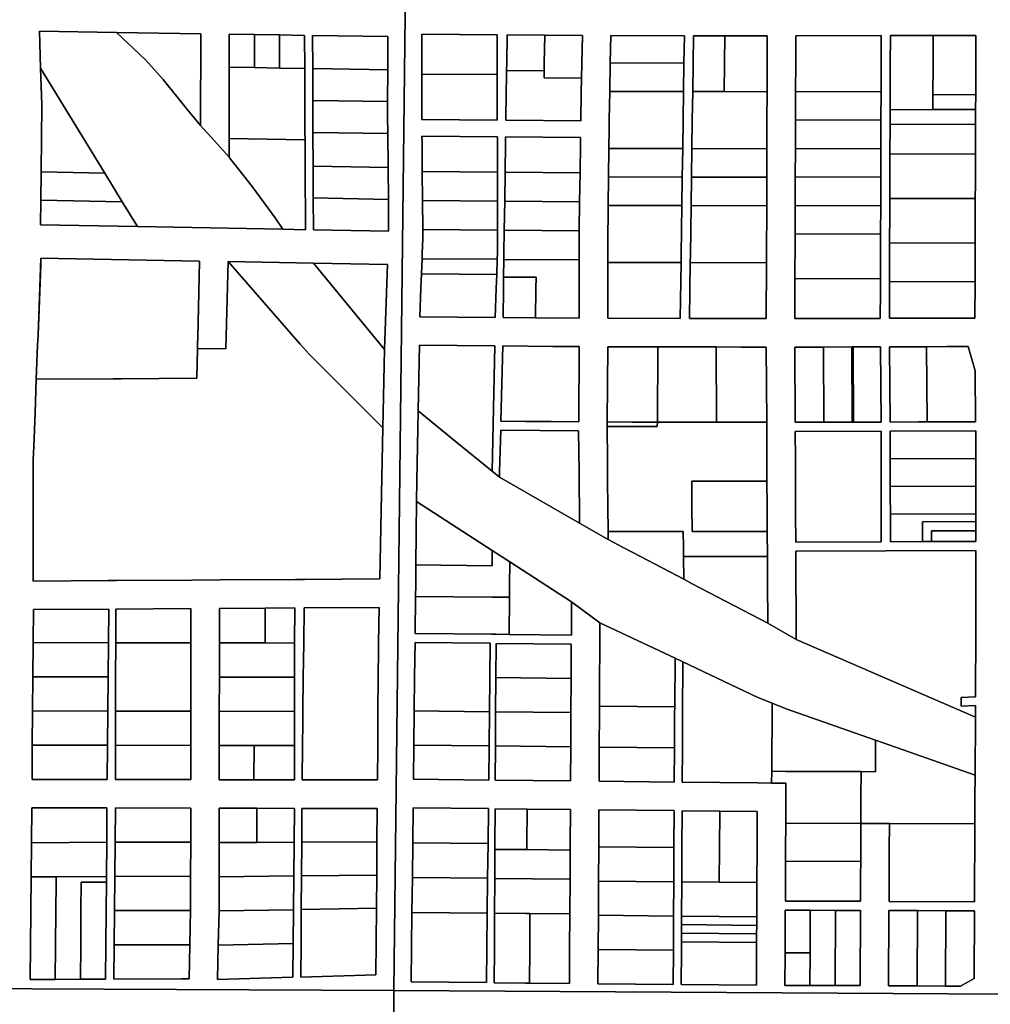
# Model space of a CAD drawing. Header units: feet. Extents: x 1267057 to 1687180, y 137439 to 673336.
# Tile 13 of 159: x 1278015 to 1279718, y 286188 to 287916. Entities that reach past the tile are written whole.
import ezdxf

# ---------------------------------------------------------------- set-up
doc = ezdxf.new("R2010")
doc.units = ezdxf.units.FT
doc.header["$MEASUREMENT"] = 0
doc.layers.add('County_Land_Parcels_IDHS_', color=247, linetype='Continuous')

msp = doc.modelspace()

# ---------------------------------------------------------------- linework, layer by layer
at = {"layer": 'County_Land_Parcels_IDHS_'}
for points in [[(1278732.4, 291448.7), (1278671.8, 286212.5), (1277654.4, 286217)], [(1280811.9, 286199.4), (1278671.8, 286212.5), (1278732.4, 291448.7)], [(1277654.4, 286217), (1278671.8, 286212.5), (1278671.8, 286212.5), (1278667.7, 283586.9), (1278667.7, 283576.5), (1278667.6, 283490.5), (1278667.4, 283369.8), (1278667.4, 283353.3), (1278667, 283138.6), (1278666.9, 283046.6), (1278666.7, 282905.6), (1278666.5, 282800.6), (1278666.3, 282700.6), (1278666.2, 282600.6)], [(1278667.7, 283586.9), (1278671.8, 286212.5), (1280811.9, 286199.4), (1281050.9, 286198), (1281054.1, 286198), (1281302, 286196.4), (1281310.4, 286196.4), (1281310.2, 286177.6)]]:
    msp.add_lwpolyline(points, dxfattribs=at)
for points in [[(1278332.6, 287730), (1278356.1, 287703.5), (1278382.5, 287674.2), (1278383, 287673.6), (1278392.6, 287661.4), (1278422.7, 287623.3), (1278463.1, 287568.1), (1278476.9, 287547.9), (1278221.6, 287552.6), (1278195.1, 287596.1), (1278164.2, 287646.7), (1278051.8, 287830.8), (1278049.9, 287895.4), (1278185, 287893.3), (1278235.9, 287845), (1278266.8, 287810.6), (1278307.3, 287760.7), (1278332.6, 287730)], [(1278516.4, 287547.1), (1278515.9, 287659.1), (1278515.7, 287705.1), (1278515.6, 287718.1), (1278515.4, 287774.1), (1278515.2, 287830.2), (1278514.9, 287888.2), (1278470.9, 287888.9), (1278426.9, 287889.5), (1278382.9, 287890.2), (1278382.8, 287832.2), (1278382.7, 287776.2), (1278382.6, 287720.2), (1278382.6, 287707.2), (1278382.5, 287674.2), (1278356.1, 287703.5), (1278332.6, 287730), (1278332.9, 287891), (1278185, 287893.3), (1278049.9, 287895.4), (1278051.8, 287830.8), (1278053.8, 287766.2), (1278052.6, 287648.8), (1278052.1, 287598.8), (1278051.7, 287555.8), (1278221.6, 287552.6), (1278476.9, 287547.9), (1278516.4, 287547.1)], [(1278332.6, 287730), (1278307.3, 287760.7), (1278266.8, 287810.6), (1278235.9, 287845), (1278185, 287893.3), (1278332.9, 287891), (1278332.6, 287730)], [(1278426.8, 287831.5), (1278382.8, 287832.2), (1278382.9, 287890.2), (1278426.9, 287889.5), (1278426.8, 287831.5)], [(1278471.2, 287830.8), (1278426.8, 287831.5), (1278426.9, 287889.5), (1278470.9, 287888.9), (1278471.2, 287830.8)], [(1278515.2, 287830.2), (1278471.2, 287830.8), (1278470.9, 287888.9), (1278514.9, 287888.2), (1278515.2, 287830.2)], [(1278660.8, 287827.9), (1278529.2, 287829.9), (1278528.9, 287887.9), (1278660.9, 287885.9), (1278660.8, 287827.9)], [(1278530.1, 287602.9), (1278530.4, 287546.9), (1278662.3, 287544.4), (1278661.9, 287600.4), (1278661.4, 287656.4), (1278660.9, 287715.9), (1278660.6, 287746.9), (1278660.7, 287771.9), (1278660.8, 287827.9), (1278660.9, 287885.9), (1278528.9, 287887.9), (1278529.2, 287829.9), (1278529.4, 287773.9), (1278529.6, 287717.9), (1278529.9, 287658.9), (1278530.1, 287602.9)], [(1278853, 287819.3), (1278853, 287839.3), (1278852.9, 287889.3), (1278720.9, 287890.3), (1278720.8, 287840.3), (1278720.8, 287820.3), (1278720.7, 287790.3), (1278720.6, 287746.9), (1278720.7, 287740.3), (1278853.1, 287739.3), (1278853, 287789.3), (1278853, 287819.3)], [(1278853, 287819.3), (1278720.8, 287820.3), (1278720.8, 287840.3), (1278720.9, 287890.3), (1278852.9, 287889.3), (1278853, 287839.3), (1278853, 287819.3)], [(1278869.4, 287826.6), (1278869.2, 287814.1), (1278868.9, 287789.1), (1278868.1, 287739.1), (1278999.4, 287738.1), (1279000.4, 287788.1), (1279000.9, 287813.1), (1279001.3, 287838.1), (1279002.3, 287888), (1278936.3, 287888.6), (1278870.3, 287889.1), (1278869.6, 287839.1), (1278869.4, 287826.6)], [(1278935.4, 287826.1), (1278869.4, 287826.6), (1278869.6, 287839.1), (1278870.3, 287889.1), (1278936.3, 287888.6), (1278935.6, 287838.6), (1278935.4, 287826.1)], [(1279000.9, 287813.1), (1278935.2, 287813.6), (1278935.4, 287826.1), (1278935.6, 287838.6), (1278936.3, 287888.6), (1279002.3, 287888), (1279001.3, 287838.1), (1279000.9, 287813.1)], [(1279175.6, 287489.6), (1279175.8, 287503.5), (1279177, 287589.6), (1279177.7, 287639.6), (1279178.5, 287689.6), (1279179.2, 287739.6), (1279179.9, 287789.6), (1279180.6, 287839.6), (1279181.3, 287887.6), (1279052.3, 287887.8), (1279051.4, 287839.8), (1279050.4, 287789.8), (1279049.5, 287739.8), (1279049.2, 287723.6), (1279048.8, 287689.8), (1279048.2, 287639.8), (1279047.6, 287589.8), (1279046.8, 287521.5), (1279046.8, 287504.3), (1279046.8, 287489.9), (1279046.9, 287391.9), (1279174.2, 287391.6), (1279175.6, 287489.6)], [(1279180.6, 287839.6), (1279051.4, 287839.8), (1279052.3, 287887.8), (1279181.3, 287887.6), (1279180.6, 287839.6)], [(1279325.4, 287489.3), (1279325.5, 287502.5), (1279325.8, 287589.3), (1279325.9, 287639.3), (1279326.1, 287689.3), (1279326.3, 287739.3), (1279326.5, 287789.3), (1279326.8, 287887.3), (1279252.3, 287887.4), (1279197.3, 287887.5), (1279195.9, 287789.5), (1279195.2, 287739.5), (1279194.5, 287689.5), (1279193.7, 287639.5), (1279193, 287589.5), (1279191.8, 287503.4), (1279191.6, 287489.6), (1279190.2, 287391.6), (1279325.1, 287391.3), (1279325.4, 287489.3)], [(1279250.9, 287789.4), (1279195.9, 287789.5), (1279197.3, 287887.5), (1279252.3, 287887.4), (1279250.9, 287789.4)], [(1279326.5, 287789.3), (1279250.9, 287789.4), (1279252.3, 287887.4), (1279326.8, 287887.3), (1279326.5, 287789.3)], [(1279525.3, 287461.7), (1279525.4, 287489.7), (1279525.5, 287501.3), (1279525.6, 287539.7), (1279525.8, 287589.7), (1279525.9, 287639.7), (1279526.1, 287689.7), (1279526.3, 287739.7), (1279526.5, 287789.7), (1279526.7, 287839.7), (1279526.8, 287887.7), (1279376.8, 287887.3), (1279376.7, 287839.3), (1279376.5, 287789.3), (1279376.3, 287739.3), (1279376.1, 287689.3), (1279375.9, 287639.3), (1279375.8, 287589.3), (1279375.6, 287539.3), (1279375.5, 287502.2), (1279375.4, 287489.3), (1279375.3, 287461.3), (1279375.2, 287439.3), (1279375.1, 287391.3), (1279525.1, 287391.7), (1279525.2, 287439.7), (1279525.3, 287461.7)], [(1279526.5, 287789.7), (1279376.5, 287789.3), (1279376.7, 287839.3), (1279376.8, 287887.3), (1279526.8, 287887.7), (1279526.7, 287839.7), (1279526.5, 287789.7)], [(1279617.8, 287888), (1279542.8, 287887.8), (1279542.6, 287835.8), (1279542.5, 287783.8), (1279542.4, 287757.8), (1279542.3, 287731.8), (1279542.1, 287679.8), (1279541.9, 287627.8), (1279541.8, 287601.8), (1279541.7, 287575.8), (1279541.5, 287523.8), (1279541.5, 287501.2), (1279541.3, 287455.8), (1279541.1, 287391.8), (1279691.1, 287392.2), (1279691.3, 287456.2), (1279691.4, 287500.2), (1279691.5, 287524.2), (1279691.7, 287576.2), (1279691.7, 287578.4), (1279691.8, 287602.2), (1279691.9, 287628.2), (1279692.1, 287680.2), (1279692.3, 287732.2), (1279692.4, 287758.2), (1279692.5, 287784.2), (1279692.6, 287836.2), (1279692.8, 287888.2), (1279617.8, 287888)], [(1279617.5, 287784), (1279617.4, 287758), (1279542.4, 287757.8), (1279542.5, 287783.8), (1279542.6, 287835.8), (1279542.8, 287887.8), (1279617.8, 287888), (1279617.6, 287836), (1279617.5, 287784)], [(1279692.5, 287784.2), (1279617.5, 287784), (1279617.6, 287836), (1279617.8, 287888), (1279692.8, 287888.2), (1279692.6, 287836.2), (1279692.5, 287784.2)], [(1278164.2, 287646.7), (1278052.6, 287648.8), (1278053.8, 287766.2), (1278051.8, 287830.8), (1278164.2, 287646.7)], [(1278515.7, 287705.1), (1278382.6, 287707.2), (1278382.6, 287720.2), (1278382.7, 287776.2), (1278382.8, 287832.2), (1278426.8, 287831.5), (1278471.2, 287830.8), (1278515.2, 287830.2), (1278515.4, 287774.1), (1278515.6, 287718.1), (1278515.7, 287705.1)], [(1279179.9, 287789.6), (1279050.4, 287789.8), (1279051.4, 287839.8), (1279180.6, 287839.6), (1279179.9, 287789.6)], [(1278660.7, 287771.9), (1278529.4, 287773.9), (1278529.2, 287829.9), (1278660.8, 287827.9), (1278660.7, 287771.9)], [(1278720.8, 287820.3), (1278853, 287819.3), (1278853, 287789.3), (1278853.1, 287739.3), (1278720.7, 287740.3), (1278720.6, 287746.9), (1278720.7, 287790.3), (1278720.8, 287820.3)], [(1279000.9, 287813.1), (1279000.4, 287788.1), (1278999.4, 287738.1), (1278868.1, 287739.1), (1278868.9, 287789.1), (1278869.2, 287814.1), (1278869.4, 287826.6), (1278935.4, 287826.1), (1278935.2, 287813.6), (1279000.9, 287813.1)], [(1279178.5, 287689.6), (1279048.8, 287689.8), (1279049.2, 287723.6), (1279049.5, 287739.8), (1279050.4, 287789.8), (1279179.9, 287789.6), (1279179.2, 287739.6), (1279178.5, 287689.6)], [(1279326.1, 287689.3), (1279194.5, 287689.5), (1279195.2, 287739.5), (1279195.9, 287789.5), (1279250.9, 287789.4), (1279326.5, 287789.3), (1279326.3, 287739.3), (1279326.1, 287689.3)], [(1279526.3, 287739.7), (1279376.3, 287739.3), (1279376.5, 287789.3), (1279526.5, 287789.7), (1279526.3, 287739.7)], [(1279692.4, 287758.2), (1279617.4, 287758), (1279617.5, 287784), (1279692.5, 287784.2), (1279692.4, 287758.2)], [(1278660.9, 287715.9), (1278529.6, 287717.9), (1278529.4, 287773.9), (1278660.7, 287771.9), (1278660.6, 287746.9), (1278660.9, 287715.9)], [(1279692.3, 287732.2), (1279542.3, 287731.8), (1279542.4, 287757.8), (1279617.4, 287758), (1279692.4, 287758.2), (1279692.3, 287732.2)], [(1279526.1, 287689.7), (1279376.1, 287689.3), (1279376.3, 287739.3), (1279526.3, 287739.7), (1279526.1, 287689.7)], [(1279692.1, 287680.2), (1279542.1, 287679.8), (1279542.3, 287731.8), (1279692.3, 287732.2), (1279692.1, 287680.2)], [(1278661.4, 287656.4), (1278529.9, 287658.9), (1278529.6, 287717.9), (1278660.9, 287715.9), (1278661.4, 287656.4)], [(1278852.1, 287468.7), (1278853.1, 287495.3), (1278853.5, 287505.5), (1278853.4, 287546.3), (1278853.3, 287597.3), (1278853.3, 287648.3), (1278853.2, 287699.3), (1278853.2, 287710.3), (1278720.9, 287711.3), (1278721, 287700.3), (1278721.5, 287649.3), (1278721.9, 287598.3), (1278722.3, 287547.3), (1278722.4, 287531.4), (1278721.5, 287506.3), (1278721.1, 287496.4), (1278720.1, 287469.8), (1278719.1, 287445.4), (1278717.2, 287394.4), (1278849.2, 287393.3), (1278851.1, 287444.3), (1278852.1, 287468.7)], [(1278853.3, 287648.3), (1278721.5, 287649.3), (1278721, 287700.3), (1278720.9, 287711.3), (1278853.2, 287710.3), (1278853.2, 287699.3), (1278853.3, 287648.3)], [(1278996.8, 287494.1), (1278996.8, 287504.6), (1278996.8, 287521.8), (1278997, 287545.1), (1278997.6, 287596.1), (1278998.2, 287647.1), (1278998.8, 287698.1), (1278999, 287709.1), (1278867.7, 287710.1), (1278867.6, 287699.2), (1278866.8, 287648.2), (1278866.1, 287597.2), (1278865.4, 287546.2), (1278864.8, 287505.4), (1278864.6, 287495.2), (1278864.2, 287464.2), (1278863.9, 287444.2), (1278863.2, 287393.2), (1278920.2, 287392.7), (1278996.9, 287392.1), (1278996.8, 287443.1), (1278996.8, 287494.1)], [(1278998.2, 287647.1), (1278866.8, 287648.2), (1278867.6, 287699.2), (1278867.7, 287710.1), (1278999, 287709.1), (1278998.8, 287698.1), (1278998.2, 287647.1)], [(1278476.9, 287547.9), (1278463.1, 287568.1), (1278422.7, 287623.3), (1278392.6, 287661.4), (1278383, 287673.6), (1278382.5, 287674.2), (1278382.6, 287707.2), (1278515.7, 287705.1), (1278515.9, 287659.1), (1278516.4, 287547.1), (1278476.9, 287547.9)], [(1279177.7, 287639.6), (1279048.2, 287639.8), (1279048.8, 287689.8), (1279178.5, 287689.6), (1279177.7, 287639.6)], [(1279325.9, 287639.3), (1279193.7, 287639.5), (1279194.5, 287689.5), (1279326.1, 287689.3), (1279325.9, 287639.3)], [(1279525.9, 287639.7), (1279375.9, 287639.3), (1279376.1, 287689.3), (1279526.1, 287689.7), (1279525.9, 287639.7)], [(1279691.8, 287602.2), (1279541.8, 287601.8), (1279541.9, 287627.8), (1279542.1, 287679.8), (1279692.1, 287680.2), (1279691.9, 287628.2), (1279691.8, 287602.2)], [(1278661.9, 287600.4), (1278530.1, 287602.9), (1278529.9, 287658.9), (1278661.4, 287656.4), (1278661.9, 287600.4)], [(1278195.1, 287596.1), (1278052.1, 287598.8), (1278052.6, 287648.8), (1278164.2, 287646.7), (1278195.1, 287596.1)], [(1278853.3, 287597.3), (1278721.9, 287598.3), (1278721.5, 287649.3), (1278853.3, 287648.3), (1278853.3, 287597.3)], [(1278997.6, 287596.1), (1278866.1, 287597.2), (1278866.8, 287648.2), (1278998.2, 287647.1), (1278997.6, 287596.1)], [(1279177, 287589.6), (1279047.6, 287589.8), (1279048.2, 287639.8), (1279177.7, 287639.6), (1279177, 287589.6)], [(1279325.8, 287589.3), (1279193, 287589.5), (1279193.7, 287639.5), (1279325.9, 287639.3), (1279325.8, 287589.3)], [(1279525.8, 287589.7), (1279375.8, 287589.3), (1279375.9, 287639.3), (1279525.9, 287639.7), (1279525.8, 287589.7)], [(1278221.6, 287552.6), (1278051.7, 287555.8), (1278052.1, 287598.8), (1278195.1, 287596.1), (1278221.6, 287552.6)], [(1278530.1, 287602.9), (1278661.9, 287600.4), (1278662.3, 287544.4), (1278530.4, 287546.9), (1278530.1, 287602.9)], [(1278853.4, 287546.3), (1278722.3, 287547.3), (1278721.9, 287598.3), (1278853.3, 287597.3), (1278853.4, 287546.3)], [(1278997, 287545.1), (1278865.4, 287546.2), (1278866.1, 287597.2), (1278997.6, 287596.1), (1278997, 287545.1)], [(1279175.6, 287489.6), (1279046.8, 287489.9), (1279046.8, 287504.3), (1279046.8, 287521.5), (1279047.6, 287589.8), (1279177, 287589.6), (1279175.8, 287503.5), (1279175.6, 287489.6)], [(1279325.4, 287489.3), (1279191.6, 287489.6), (1279191.8, 287503.4), (1279193, 287589.5), (1279325.8, 287589.3), (1279325.5, 287502.5), (1279325.4, 287489.3)], [(1279525.6, 287539.7), (1279375.6, 287539.3), (1279375.8, 287589.3), (1279525.8, 287589.7), (1279525.6, 287539.7)], [(1279691.5, 287524.2), (1279541.5, 287523.8), (1279541.7, 287575.8), (1279541.8, 287601.8), (1279691.8, 287602.2), (1279691.7, 287578.4), (1279691.7, 287576.2), (1279691.5, 287524.2)], [(1278853.1, 287495.3), (1278721.1, 287496.4), (1278721.5, 287506.3), (1278722.4, 287531.4), (1278722.3, 287547.3), (1278853.4, 287546.3), (1278853.5, 287505.5), (1278853.1, 287495.3)], [(1278996.8, 287494.1), (1278864.6, 287495.2), (1278864.8, 287505.4), (1278865.4, 287546.2), (1278997, 287545.1), (1278996.8, 287521.8), (1278996.8, 287504.6), (1278996.8, 287494.1)], [(1279525.3, 287461.7), (1279375.3, 287461.3), (1279375.4, 287489.3), (1279375.5, 287502.2), (1279375.6, 287539.3), (1279525.6, 287539.7), (1279525.5, 287501.3), (1279525.4, 287489.7), (1279525.3, 287461.7)], [(1279691.3, 287456.2), (1279541.3, 287455.8), (1279541.5, 287501.2), (1279541.5, 287523.8), (1279691.5, 287524.2), (1279691.4, 287500.2), (1279691.3, 287456.2)], [(1278044.2, 287284.8), (1278042, 287225.8), (1278039.7, 287166.8), (1278038.8, 287144.2), (1278038.8, 287107.8), (1278038.7, 287048.8), (1278038.6, 286989.8), (1278038.5, 286930.7), (1278170.5, 286931.6), (1278185, 286931.7), (1278317, 286932.5), (1278367, 286932.8), (1278499, 286933.6), (1278515, 286933.7), (1278647, 286934.5), (1278648.2, 286994.5), (1278649.3, 287054.5), (1278652.2, 287199.5), (1278654.9, 287337.1), (1278660.7, 287486), (1278530.7, 287488.4), (1278380.7, 287491.2), (1278376.9, 287338.2), (1278327, 287339.1), (1278327.2, 287348.1), (1278327.4, 287357.1), (1278330.7, 287492.1), (1278052.4, 287497.3), (1278051.9, 287484.9), (1278047.2, 287362.4), (1278046.9, 287353.4), (1278046.5, 287344.4), (1278044.2, 287284.8)], [(1278652.2, 287199.5), (1278649.3, 287054.5), (1278648.2, 286994.5), (1278647, 286934.5), (1278515, 286933.7), (1278499, 286933.6), (1278367, 286932.8), (1278317, 286932.5), (1278185, 286931.7), (1278170.5, 286931.6), (1278038.5, 286930.7), (1278038.6, 286989.8), (1278038.7, 287048.8), (1278038.8, 287107.8), (1278038.8, 287144.2), (1278039.7, 287166.8), (1278042, 287225.8), (1278044.2, 287284.8), (1278179.2, 287285.6), (1278187.2, 287285.7), (1278193.6, 287285.7), (1278325.7, 287286.6), (1278327, 287339.1), (1278376.9, 287338.2), (1278380.7, 287491.2), (1278507.3, 287346.3), (1278522.8, 287328.6), (1278652.2, 287199.5)], [(1278327, 287339.1), (1278325.7, 287286.6), (1278193.6, 287285.7), (1278187.2, 287285.7), (1278179.2, 287285.6), (1278044.2, 287284.8), (1278046.5, 287344.4), (1278046.9, 287353.4), (1278047.2, 287362.4), (1278052.4, 287497.3), (1278330.7, 287492.1), (1278327.4, 287357.1), (1278327.2, 287348.1), (1278327, 287339.1)], [(1278654.9, 287337.1), (1278652.2, 287199.5), (1278522.8, 287328.6), (1278507.3, 287346.3), (1278380.7, 287491.2), (1278530.7, 287488.4), (1278654.9, 287337.1)], [(1278654.9, 287337.1), (1278530.7, 287488.4), (1278660.7, 287486), (1278654.9, 287337.1)], [(1278852.1, 287468.7), (1278720.1, 287469.8), (1278721.1, 287496.4), (1278853.1, 287495.3), (1278852.1, 287468.7)], [(1278920.2, 287392.7), (1278920.9, 287443.7), (1278921.2, 287463.7), (1278864.2, 287464.2), (1278864.6, 287495.2), (1278996.8, 287494.1), (1278996.8, 287443.1), (1278996.9, 287392.1), (1278920.2, 287392.7)], [(1279046.8, 287489.9), (1279175.6, 287489.6), (1279174.2, 287391.6), (1279046.9, 287391.9), (1279046.8, 287489.9)], [(1279191.6, 287489.6), (1279325.4, 287489.3), (1279325.1, 287391.3), (1279190.2, 287391.6), (1279191.6, 287489.6)], [(1278720.1, 287469.8), (1278852.1, 287468.7), (1278851.1, 287444.3), (1278849.2, 287393.3), (1278717.2, 287394.4), (1278719.1, 287445.4), (1278720.1, 287469.8)], [(1278920.2, 287392.7), (1278863.2, 287393.2), (1278863.9, 287444.2), (1278864.2, 287464.2), (1278921.2, 287463.7), (1278920.9, 287443.7), (1278920.2, 287392.7)], [(1279375.3, 287461.3), (1279525.3, 287461.7), (1279525.2, 287439.7), (1279525.1, 287391.7), (1279375.1, 287391.3), (1279375.2, 287439.3), (1279375.3, 287461.3)], [(1279541.3, 287455.8), (1279691.3, 287456.2), (1279691.1, 287392.2), (1279541.1, 287391.8), (1279541.3, 287455.8)], [(1279237.2, 287341.5), (1279174.1, 287341.6), (1279134.8, 287341.7), (1279090.8, 287341.8), (1279046.8, 287341.9), (1279045.8, 287209.9), (1279045.8, 287201.9), (1279045.8, 287193.9), (1279046.3, 287149.9), (1279046.7, 287105.9), (1279047.1, 287061.9), (1279047.5, 287017.9), (1279047.7, 287003.5), (1278997.4, 287032.5), (1278996.5, 287122.2), (1278996.1, 287158.2), (1278995.7, 287194.2), (1278859, 287195.3), (1278858.1, 287159.3), (1278857.2, 287123.3), (1278856.9, 287113.3), (1278844.3, 287123.6), (1278848.8, 287343.3), (1278782.8, 287343.9), (1278716.8, 287344.4), (1278714.4, 287229.4), (1278711.9, 287106.6), (1278711.5, 287070.5), (1278710.3, 286959), (1278709.9, 286924), (1278709.6, 286904), (1278708.9, 286839), (1278843, 286837.6), (1278851, 286837.5), (1278874, 286837.3), (1278983, 286836.1), (1278983.3, 286894.2), (1279033.2, 286857.4), (1279032.4, 286711.6), (1279032.3, 286699.6), (1279032, 286639.6), (1279031.7, 286579.6), (1279163.7, 286578.2), (1279164, 286638.2), (1279164.3, 286698.2), (1279164.4, 286710.2), (1279164.9, 286795.4), (1279178.7, 286788.9), (1279178.2, 286698), (1279177.9, 286638), (1279177.5, 286578), (1279309.5, 286576.6), (1279334.5, 286576.3), (1279359.5, 286576.1), (1279359.4, 286551.5), (1279359.2, 286506), (1279358.9, 286460.5), (1279358.8, 286439.5), (1279358.7, 286415), (1279358.5, 286369.5), (1279490.4, 286369), (1279490.6, 286414.5), (1279490.7, 286439), (1279490.8, 286460), (1279491, 286505.5), (1279516, 286505.4), (1279541, 286505.3), (1279540.8, 286459.8), (1279540.6, 286414.3), (1279540.4, 286368.8), (1279690.4, 286368.2), (1279690.6, 286413.7), (1279690.8, 286459.2), (1279691, 286504.7), (1279691.2, 286550.2), (1279691.4, 286590.2), (1279691.9, 286691.8), (1279692, 286712.5), (1279667, 286711.6), (1279667.1, 286726.6), (1279692.1, 286727.5), (1279692.7, 286845.2), (1279692.8, 286984.2), (1279376.9, 286983.3), (1279377.7, 286828.3), (1279327.5, 286856.8), (1279327.2, 286929.8), (1279326.9, 286973.8), (1279326.7, 287017.8), (1279326.5, 287061.8), (1279326.3, 287105.8), (1279326.1, 287149.8), (1279325.8, 287193.8), (1279325.8, 287209.8), (1279325, 287341.3), (1279281.2, 287341.4), (1279237.2, 287341.5)], [(1278844.3, 287123.6), (1278779.4, 287176.5), (1278714.4, 287229.4), (1278716.8, 287344.4), (1278782.8, 287343.9), (1278848.8, 287343.3), (1278844.3, 287123.6)], [(1278903.4, 287210.9), (1278859.4, 287211.2), (1278862.8, 287343.2), (1278906.8, 287342.8), (1278950.8, 287342.5), (1278996.5, 287342.1), (1278995.9, 287210.2), (1278947.4, 287210.5), (1278903.4, 287210.9)], [(1278903.4, 287210.9), (1278947.4, 287210.5), (1278995.9, 287210.2), (1278996.5, 287342.1), (1278950.8, 287342.5), (1278906.8, 287342.8), (1278862.8, 287343.2), (1278859.4, 287211.2), (1278903.4, 287210.9)], [(1279133.9, 287209.8), (1279089.9, 287209.8), (1279045.8, 287209.9), (1279046.8, 287341.9), (1279090.8, 287341.8), (1279134.8, 287341.7), (1279133.9, 287209.8)], [(1279237.8, 287209.8), (1279193.8, 287209.8), (1279177.8, 287209.8), (1279133.9, 287209.8), (1279134.8, 287341.7), (1279174.1, 287341.6), (1279237.2, 287341.5), (1279237.8, 287209.8)], [(1279325.8, 287209.8), (1279281.8, 287209.8), (1279237.8, 287209.8), (1279237.2, 287341.5), (1279281.2, 287341.4), (1279325, 287341.3), (1279325.8, 287209.8)], [(1279477.2, 287341.6), (1279475.2, 287341.6), (1279425.2, 287341.4), (1279375.2, 287341.3), (1279375.8, 287209.8), (1279425.8, 287209.8), (1279475.8, 287209.8), (1279477.8, 287209.8), (1279526.4, 287209.7), (1279525.2, 287341.7), (1279477.2, 287341.6)], [(1279425.8, 287209.8), (1279375.8, 287209.8), (1279375.2, 287341.3), (1279425.2, 287341.4), (1279425.8, 287209.8)], [(1279475.8, 287209.8), (1279425.8, 287209.8), (1279425.2, 287341.4), (1279475.2, 287341.6), (1279475.8, 287209.8)], [(1279477.8, 287209.8), (1279475.8, 287209.8), (1279475.2, 287341.6), (1279477.2, 287341.6), (1279477.8, 287209.8)], [(1279478.3, 287209.8), (1279477.8, 287209.8), (1279477.2, 287341.6), (1279477.7, 287341.6), (1279478.3, 287209.8)], [(1279478.3, 287209.8), (1279477.7, 287341.6), (1279525.2, 287341.7), (1279526.4, 287209.7), (1279478.3, 287209.8)], [(1279606.2, 287342), (1279591.2, 287341.9), (1279541.2, 287341.8), (1279542.4, 287209.8), (1279592.4, 287209.9), (1279607.4, 287210), (1279642.4, 287210.1), (1279692.4, 287210.2), (1279691.6, 287299.7), (1279679.2, 287342.2), (1279641.2, 287342.1), (1279606.2, 287342)], [(1279607.4, 287210), (1279592.4, 287209.9), (1279542.4, 287209.8), (1279541.2, 287341.8), (1279591.2, 287341.9), (1279606.2, 287342), (1279607.4, 287210)], [(1279607.4, 287210), (1279606.2, 287342), (1279641.2, 287342.1), (1279679.2, 287342.2), (1279691.6, 287299.7), (1279692.4, 287210.2), (1279642.4, 287210.1), (1279607.4, 287210)], [(1278844.3, 287123.6), (1278856.9, 287113.3), (1278997.4, 287032.5), (1279047.7, 287003.5), (1279073.8, 286989.9), (1279104.3, 286973.8), (1279180.1, 286934.1), (1279195.3, 286926.1), (1279327.5, 286856.8), (1279377.7, 286828.3), (1279691.9, 286691.8), (1279691.4, 286590.2), (1279541.7, 286642.7), (1279516.7, 286651.5), (1279491.8, 286660.3), (1279360.2, 286706.5), (1279335.3, 286716.6), (1279310.3, 286726.8), (1279178.7, 286788.9), (1279164.9, 286795.4), (1279033.2, 286857.4), (1278983.3, 286894.2), (1278874.8, 286964.6), (1278844, 286984.6), (1278711.5, 287070.5), (1278711.9, 287106.6), (1278714.4, 287229.4), (1278779.4, 287176.5), (1278844.3, 287123.6)], [(1279045.8, 287201.9), (1279045.8, 287209.9), (1279089.9, 287209.8), (1279133.9, 287209.8), (1279133.8, 287201.8), (1279045.8, 287201.9)], [(1279326.3, 287105.8), (1279194.4, 287105.8), (1279194.6, 287061.8), (1279194.8, 287017.8), (1279326.7, 287017.8), (1279326.9, 286973.8), (1279179.8, 286973.8), (1279179.6, 286989.8), (1279179.4, 287017.8), (1279047.5, 287017.9), (1279047.1, 287061.9), (1279046.7, 287105.9), (1279046.3, 287149.9), (1279045.8, 287193.9), (1279045.8, 287201.9), (1279133.8, 287201.8), (1279133.9, 287209.8), (1279177.8, 287209.8), (1279193.8, 287209.8), (1279237.8, 287209.8), (1279281.8, 287209.8), (1279325.8, 287209.8), (1279325.8, 287193.8), (1279326.1, 287149.8), (1279326.3, 287105.8)], [(1278997.4, 287032.5), (1278856.9, 287113.3), (1278857.2, 287123.3), (1278858.1, 287159.3), (1278859, 287195.3), (1278995.7, 287194.2), (1278996.1, 287158.2), (1278996.5, 287122.2), (1278997.4, 287032.5)], [(1279526.9, 286999.7), (1279376.9, 286999.3), (1279376.6, 287047.8), (1279376.4, 287096.3), (1279376.2, 287144.8), (1279375.9, 287193.3), (1279526.5, 287193.7), (1279526.6, 287145.2), (1279526.7, 287096.7), (1279526.8, 287048.2), (1279526.9, 286999.7)], [(1279526.9, 286999.7), (1279526.8, 287048.2), (1279526.7, 287096.7), (1279526.6, 287145.2), (1279526.5, 287193.7), (1279375.9, 287193.3), (1279376.2, 287144.8), (1279376.4, 287096.3), (1279376.6, 287047.8), (1279376.9, 286999.3), (1279526.9, 286999.7)], [(1279692.7, 287145.7), (1279542.6, 287145.3), (1279542.5, 287193.8), (1279692.5, 287194.2), (1279692.7, 287145.7)], [(1279542.6, 287145.3), (1279542.7, 287096.8), (1279542.7, 287081.8), (1279542.8, 287048.3), (1279542.9, 286999.8), (1279598.9, 287000), (1279614.9, 287000), (1279692.9, 287000.2), (1279692.9, 287019.2), (1279692.9, 287035.2), (1279692.9, 287048.7), (1279693, 287081.4), (1279693, 287082.2), (1279692.9, 287097.2), (1279692.7, 287145.7), (1279692.5, 287194.2), (1279542.5, 287193.8), (1279542.6, 287145.3)], [(1279692.9, 287097.2), (1279542.7, 287096.8), (1279542.6, 287145.3), (1279692.7, 287145.7), (1279692.9, 287097.2)], [(1279326.7, 287017.8), (1279194.8, 287017.8), (1279194.6, 287061.8), (1279194.4, 287105.8), (1279326.3, 287105.8), (1279326.5, 287061.8), (1279326.7, 287017.8)], [(1279692.9, 287048.7), (1279542.8, 287048.3), (1279542.7, 287081.8), (1279542.7, 287096.8), (1279692.9, 287097.2), (1279693, 287082.2), (1279693, 287081.4), (1279692.9, 287048.7)], [(1278844, 286984.6), (1278843.8, 286957.6), (1278710.3, 286959), (1278711.5, 287070.5), (1278844, 286984.6)], [(1279692.9, 287035.2), (1279598.9, 287035), (1279598.9, 287000), (1279542.9, 286999.8), (1279542.8, 287048.3), (1279692.9, 287048.7), (1279692.9, 287035.2)], [(1279692.9, 287019.2), (1279614.9, 287019), (1279614.9, 287000), (1279598.9, 287000), (1279598.9, 287035), (1279692.9, 287035.2), (1279692.9, 287019.2)], [(1279614.9, 287000), (1279614.9, 287019), (1279692.9, 287019.2), (1279692.9, 287000.2), (1279614.9, 287000)], [(1279179.8, 286973.8), (1279180.1, 286934.1), (1279104.3, 286973.8), (1279073.8, 286989.9), (1279047.7, 287003.5), (1279047.5, 287017.9), (1279179.4, 287017.8), (1279179.6, 286989.8), (1279179.8, 286973.8)], [(1278874.8, 286964.6), (1278874.6, 286922.3), (1278874.4, 286902.3), (1278843.4, 286902.6), (1278709.6, 286904), (1278709.9, 286924), (1278710.3, 286959), (1278843.8, 286957.6), (1278844, 286984.6), (1278874.8, 286964.6)], [(1279691.9, 286691.8), (1279377.7, 286828.3), (1279376.9, 286983.3), (1279692.8, 286984.2), (1279692.7, 286845.2), (1279692.1, 286727.5), (1279667.1, 286726.6), (1279667, 286711.6), (1279692, 286712.5), (1279691.9, 286691.8)], [(1279327.5, 286856.8), (1279195.3, 286926.1), (1279180.1, 286934.1), (1279179.8, 286973.8), (1279326.9, 286973.8), (1279327.2, 286929.8), (1279327.5, 286856.8)], [(1278983.3, 286894.2), (1278983, 286836.1), (1278874, 286837.3), (1278874.4, 286902.3), (1278874.6, 286922.3), (1278874.8, 286964.6), (1278983.3, 286894.2)], [(1278874, 286837.3), (1278851, 286837.5), (1278843, 286837.6), (1278708.9, 286839), (1278709.6, 286904), (1278843.4, 286902.6), (1278874.4, 286902.3), (1278874, 286837.3)], [(1278170.9, 286822.7), (1278171.5, 286881.6), (1278039.5, 286880.7), (1278038.9, 286822.9), (1278038.4, 286762.9), (1278037.8, 286702.9), (1278037.2, 286642.9), (1278036.7, 286584.7), (1278036.7, 286582.9), (1278168.7, 286582.7), (1278169.2, 286642.7), (1278169.8, 286702.7), (1278170.4, 286762.7), (1278170.9, 286822.7)], [(1278170.9, 286822.7), (1278038.9, 286822.9), (1278039.5, 286880.7), (1278171.5, 286881.6), (1278170.9, 286822.7)], [(1278315.5, 286822.4), (1278315.6, 286882.5), (1278183.6, 286881.6), (1278183.5, 286822.7), (1278183.4, 286762.7), (1278183.3, 286702.7), (1278183.2, 286642.7), (1278183.1, 286582.7), (1278315.1, 286582.4), (1278315.1, 286609.3), (1278315.2, 286642.4), (1278315.3, 286702.4), (1278315.4, 286762.4), (1278315.5, 286822.4)], [(1278315.5, 286822.4), (1278183.5, 286822.7), (1278183.6, 286881.6), (1278315.6, 286882.5), (1278315.5, 286822.4)], [(1278497.5, 286822.1), (1278497.6, 286883.6), (1278445.6, 286883.3), (1278365.6, 286882.8), (1278365.5, 286822.3), (1278365.4, 286762.3), (1278365.3, 286702.3), (1278365.2, 286642.3), (1278365.1, 286609.2), (1278365.1, 286582.3), (1278426.1, 286582.2), (1278497.1, 286582.1), (1278497.2, 286642.1), (1278497.3, 286702.1), (1278497.4, 286762.1), (1278497.5, 286822.1)], [(1278445.5, 286822.2), (1278365.5, 286822.3), (1278365.6, 286882.8), (1278445.6, 286883.3), (1278445.5, 286822.2)], [(1278497.5, 286822.1), (1278445.5, 286822.2), (1278445.6, 286883.3), (1278497.6, 286883.6), (1278497.5, 286822.1)], [(1278642.8, 286581.9), (1278510.8, 286582.1), (1278511.5, 286642.1), (1278511.9, 286682.1), (1278512.1, 286702.1), (1278512.7, 286762.1), (1278513.4, 286822.1), (1278514, 286883.7), (1278646, 286884.5), (1278644.8, 286821.9), (1278644.6, 286811.3), (1278644.2, 286761.9), (1278643.7, 286701.9), (1278643.6, 286681.9), (1278643.3, 286641.9), (1278642.8, 286581.9)], [(1278514, 286883.7), (1278513.4, 286822.1), (1278512.7, 286762.1), (1278512.1, 286702.1), (1278511.9, 286682.1), (1278511.5, 286642.1), (1278510.8, 286582.1), (1278642.8, 286581.9), (1278643.3, 286641.9), (1278643.6, 286681.9), (1278643.7, 286701.9), (1278644.2, 286761.9), (1278644.6, 286811.3), (1278644.8, 286821.9), (1278646, 286884.5), (1278514, 286883.7)], [(1279164.9, 286795.4), (1279164.4, 286710.2), (1279032.4, 286711.6), (1279033.2, 286857.4), (1279164.9, 286795.4)], [(1278170.4, 286762.7), (1278038.4, 286762.9), (1278038.9, 286822.9), (1278170.9, 286822.7), (1278170.4, 286762.7)], [(1278315.3, 286702.4), (1278183.3, 286702.7), (1278183.4, 286762.7), (1278183.5, 286822.7), (1278315.5, 286822.4), (1278315.4, 286762.4), (1278315.3, 286702.4)], [(1278497.4, 286762.1), (1278365.4, 286762.3), (1278365.5, 286822.3), (1278445.5, 286822.2), (1278497.5, 286822.1), (1278497.4, 286762.1)], [(1278838.7, 286641.6), (1278839.4, 286701.6), (1278840, 286761.6), (1278840.7, 286821.6), (1278708.7, 286823), (1278708.1, 286763), (1278707.4, 286703), (1278706.7, 286643), (1278706, 286583.1), (1278838, 286581.6), (1278838.7, 286641.6)], [(1278839.4, 286701.6), (1278707.4, 286703), (1278708.1, 286763), (1278708.7, 286823), (1278840.7, 286821.6), (1278840, 286761.6), (1278839.4, 286701.6)], [(1278850.6, 286761.5), (1278850.2, 286701.5), (1278849.9, 286641.5), (1278849.6, 286581.5), (1278981.6, 286580.1), (1278981.9, 286640.1), (1278982.2, 286700.1), (1278982.6, 286760.1), (1278982.9, 286820.1), (1278850.9, 286821.5), (1278850.6, 286761.5)], [(1278982.6, 286760.1), (1278850.6, 286761.5), (1278850.9, 286821.5), (1278982.9, 286820.1), (1278982.6, 286760.1)], [(1279335.3, 286716.6), (1279334.6, 286597.1), (1279334.5, 286576.3), (1279309.5, 286576.6), (1279177.5, 286578), (1279177.9, 286638), (1279178.2, 286698), (1279178.7, 286788.9), (1279310.3, 286726.8), (1279335.3, 286716.6)], [(1278169.8, 286702.7), (1278037.8, 286702.9), (1278038.4, 286762.9), (1278170.4, 286762.7), (1278169.8, 286702.7)], [(1278497.3, 286702.1), (1278365.3, 286702.3), (1278365.4, 286762.3), (1278497.4, 286762.1), (1278497.3, 286702.1)], [(1278982.2, 286700.1), (1278850.2, 286701.5), (1278850.6, 286761.5), (1278982.6, 286760.1), (1278982.2, 286700.1)], [(1279164, 286638.2), (1279032, 286639.6), (1279032.3, 286699.6), (1279032.4, 286711.6), (1279164.4, 286710.2), (1279164.3, 286698.2), (1279164, 286638.2)], [(1279516.7, 286651.5), (1279516.5, 286596.4), (1279491.5, 286596.5), (1279359.6, 286597), (1279334.6, 286597.1), (1279335.3, 286716.6), (1279360.2, 286706.5), (1279491.8, 286660.3), (1279516.7, 286651.5)], [(1278169.2, 286642.7), (1278037.2, 286642.9), (1278037.8, 286702.9), (1278169.8, 286702.7), (1278169.2, 286642.7)], [(1278315.2, 286642.4), (1278183.2, 286642.7), (1278183.3, 286702.7), (1278315.3, 286702.4), (1278315.2, 286642.4)], [(1278497.2, 286642.1), (1278426.2, 286642.2), (1278365.2, 286642.3), (1278365.3, 286702.3), (1278497.3, 286702.1), (1278497.2, 286642.1)], [(1278838.7, 286641.6), (1278706.7, 286643), (1278707.4, 286703), (1278839.4, 286701.6), (1278838.7, 286641.6)], [(1278981.9, 286640.1), (1278849.9, 286641.5), (1278850.2, 286701.5), (1278982.2, 286700.1), (1278981.9, 286640.1)], [(1278037.2, 286642.9), (1278169.2, 286642.7), (1278168.7, 286582.7), (1278036.7, 286582.9), (1278036.7, 286584.7), (1278037.2, 286642.9)], [(1278183.2, 286642.7), (1278315.2, 286642.4), (1278315.1, 286609.3), (1278315.1, 286582.4), (1278183.1, 286582.7), (1278183.2, 286642.7)], [(1278426.1, 286582.2), (1278365.1, 286582.3), (1278365.1, 286609.2), (1278365.2, 286642.3), (1278426.2, 286642.2), (1278426.1, 286582.2)], [(1278426.1, 286582.2), (1278426.2, 286642.2), (1278497.2, 286642.1), (1278497.1, 286582.1), (1278426.1, 286582.2)], [(1278706.7, 286643), (1278838.7, 286641.6), (1278838, 286581.6), (1278706, 286583.1), (1278706.7, 286643)], [(1278849.9, 286641.5), (1278981.9, 286640.1), (1278981.6, 286580.1), (1278849.6, 286581.5), (1278849.9, 286641.5)], [(1279032, 286639.6), (1279164, 286638.2), (1279163.7, 286578.2), (1279031.7, 286579.6), (1279032, 286639.6)], [(1279691.4, 286590.2), (1279691.2, 286550.2), (1279691, 286504.7), (1279541, 286505.3), (1279516, 286505.4), (1279491, 286505.5), (1279491.2, 286551), (1279491.5, 286596.5), (1279516.5, 286596.4), (1279516.7, 286651.5), (1279541.7, 286642.7), (1279691.4, 286590.2)], [(1279491, 286505.5), (1279359.2, 286506), (1279359.4, 286551.5), (1279359.5, 286576.1), (1279334.5, 286576.3), (1279334.6, 286597.1), (1279359.6, 286597), (1279491.5, 286596.5), (1279491.2, 286551), (1279491, 286505.5)], [(1278167.7, 286472.5), (1278168.2, 286532.7), (1278036.2, 286532.9), (1278035.7, 286471.7), (1278035.2, 286411.7), (1278034.6, 286351.7), (1278034.1, 286291.7), (1278033.6, 286231.7), (1278066.9, 286231.9), (1278077.6, 286232), (1278121.6, 286232.2), (1278165.6, 286232.5), (1278166.1, 286292.5), (1278166.6, 286352.5), (1278167.1, 286402.5), (1278167.2, 286412.5), (1278167.7, 286472.5)], [(1278167.7, 286472.5), (1278035.7, 286471.7), (1278036.2, 286532.9), (1278168.2, 286532.7), (1278167.7, 286472.5)], [(1278315.1, 286472.9), (1278315.1, 286532.4), (1278183.1, 286532.7), (1278182.5, 286472.6), (1278182, 286412.6), (1278181.4, 286352.6), (1278180.8, 286292.6), (1278180.3, 286232.6), (1278298.6, 286232.9), (1278312.3, 286232.9), (1278313.6, 286292.9), (1278314.9, 286352.9), (1278315, 286357.7), (1278315, 286412.9), (1278315.1, 286472.9)], [(1278315.1, 286472.9), (1278182.5, 286472.6), (1278183.1, 286532.7), (1278315.1, 286532.4), (1278315.1, 286472.9)], [(1278496.5, 286472.8), (1278497.1, 286532.1), (1278431.1, 286532.2), (1278365.1, 286532.3), (1278365.1, 286472.1), (1278365, 286412.1), (1278365, 286357.2), (1278364.9, 286352.1), (1278363.6, 286292), (1278362.3, 286231.9), (1278494.3, 286235.7), (1278494.8, 286295), (1278495.4, 286354.3), (1278495.9, 286413.5), (1278496.5, 286472.8)], [(1278431.1, 286472.4), (1278365.1, 286472.1), (1278365.1, 286532.3), (1278431.1, 286532.2), (1278431.1, 286472.4)], [(1278496.5, 286472.8), (1278431.1, 286472.4), (1278431.1, 286532.2), (1278497.1, 286532.1), (1278496.5, 286472.8)], [(1278510.4, 286532.1), (1278510, 286472.8), (1278509.6, 286413.7), (1278509.1, 286354.5), (1278508.7, 286295.3), (1278508.3, 286236.1), (1278640.2, 286240), (1278640.7, 286298.4), (1278641.1, 286356.7), (1278641.6, 286415.1), (1278642, 286473.5), (1278642.4, 286531.9), (1278510.4, 286532.1)], [(1278642, 286473.5), (1278510, 286472.8), (1278510.4, 286532.1), (1278642.4, 286531.9), (1278642, 286473.5)], [(1278835.4, 286348.3), (1278836.1, 286409.3), (1278836.8, 286470.3), (1278837.4, 286531.6), (1278705.5, 286533.1), (1278704.8, 286471.5), (1278704.1, 286410.5), (1278703.4, 286349.5), (1278702.7, 286288.5), (1278702, 286227.5), (1278834, 286226.3), (1278834.7, 286287.3), (1278835.4, 286348.3)], [(1278836.8, 286470.3), (1278704.8, 286471.5), (1278705.5, 286533.1), (1278837.4, 286531.6), (1278836.8, 286470.3)], [(1278980.3, 286346.9), (1278980.7, 286407.9), (1278980.9, 286458.9), (1278981, 286468.9), (1278981.3, 286530.1), (1278905.3, 286530.9), (1278849.3, 286531.5), (1278849, 286470.1), (1278848.9, 286460.1), (1278848.7, 286409.1), (1278848.3, 286348.1), (1278848, 286287.1), (1278847.7, 286226.1), (1278902.7, 286225.6), (1278909.7, 286225.6), (1278979.7, 286224.9), (1278980, 286285.9), (1278980.3, 286346.9)], [(1278904.9, 286459.6), (1278848.9, 286460.1), (1278849, 286470.1), (1278849.3, 286531.5), (1278905.3, 286530.9), (1278905, 286469.6), (1278904.9, 286459.6)], [(1278980.9, 286458.9), (1278904.9, 286459.6), (1278905, 286469.6), (1278905.3, 286530.9), (1278981.3, 286530.1), (1278981, 286468.9), (1278980.9, 286458.9)], [(1279162, 286283.2), (1279162.3, 286343.2), (1279162.7, 286403.2), (1279163, 286463.2), (1279163.4, 286528.2), (1279031.4, 286529.6), (1279031, 286464.4), (1279030.7, 286404.4), (1279030.4, 286344.4), (1279030, 286284.4), (1279029.7, 286224.4), (1279161.7, 286223.2), (1279162, 286283.2)], [(1279163, 286463.2), (1279031, 286464.4), (1279031.4, 286529.6), (1279163.4, 286528.2), (1279163, 286463.2)], [(1279308.6, 286401.8), (1279308.9, 286461.8), (1279309.3, 286526.6), (1279243.3, 286527.3), (1279177.3, 286528), (1279176.9, 286463.1), (1279176.6, 286403.1), (1279176.3, 286343.1), (1279176.2, 286328.1), (1279176.2, 286313.1), (1279176.1, 286298.1), (1279176, 286283.1), (1279175.7, 286223.1), (1279307.7, 286221.8), (1279308, 286281.8), (1279308.1, 286296.8), (1279308.1, 286311.8), (1279308.2, 286326.8), (1279308.3, 286341.8), (1279308.6, 286401.8)], [(1279242.6, 286402.4), (1279176.6, 286403.1), (1279176.9, 286463.1), (1279177.3, 286528), (1279243.3, 286527.3), (1279242.9, 286462.4), (1279242.6, 286402.4)], [(1279308.6, 286401.8), (1279242.6, 286402.4), (1279242.9, 286462.4), (1279243.3, 286527.3), (1279309.3, 286526.6), (1279308.9, 286461.8), (1279308.6, 286401.8)], [(1279490.7, 286439), (1279358.8, 286439.5), (1279358.9, 286460.5), (1279359.2, 286506), (1279491, 286505.5), (1279490.8, 286460), (1279490.7, 286439)], [(1279541, 286505.3), (1279691, 286504.7), (1279690.8, 286459.2), (1279690.6, 286413.7), (1279690.4, 286368.2), (1279540.4, 286368.8), (1279540.6, 286414.3), (1279540.8, 286459.8), (1279541, 286505.3)], [(1278167.2, 286412.5), (1278079.2, 286412), (1278035.2, 286411.7), (1278035.7, 286471.7), (1278167.7, 286472.5), (1278167.2, 286412.5)], [(1278315, 286412.9), (1278182, 286412.6), (1278182.5, 286472.6), (1278315.1, 286472.9), (1278315, 286412.9)], [(1278495.9, 286413.5), (1278365, 286412.1), (1278365.1, 286472.1), (1278431.1, 286472.4), (1278496.5, 286472.8), (1278495.9, 286413.5)], [(1278641.6, 286415.1), (1278509.6, 286413.7), (1278510, 286472.8), (1278642, 286473.5), (1278641.6, 286415.1)], [(1278836.1, 286409.3), (1278704.1, 286410.5), (1278704.8, 286471.5), (1278836.8, 286470.3), (1278836.1, 286409.3)], [(1278980.7, 286407.9), (1278848.7, 286409.1), (1278848.9, 286460.1), (1278904.9, 286459.6), (1278980.9, 286458.9), (1278980.7, 286407.9)], [(1279162.7, 286403.2), (1279030.7, 286404.4), (1279031, 286464.4), (1279163, 286463.2), (1279162.7, 286403.2)], [(1279358.8, 286439.5), (1279490.7, 286439), (1279490.6, 286414.5), (1279490.4, 286369), (1279358.5, 286369.5), (1279358.7, 286415), (1279358.8, 286439.5)], [(1278641.1, 286356.7), (1278509.1, 286354.5), (1278509.6, 286413.7), (1278641.6, 286415.1), (1278641.1, 286356.7)], [(1278077.6, 286232), (1278066.9, 286231.9), (1278033.6, 286231.7), (1278034.1, 286291.7), (1278034.6, 286351.7), (1278035.2, 286411.7), (1278079.2, 286412), (1278079.1, 286402), (1278078.6, 286352), (1278078.1, 286292), (1278077.6, 286232)], [(1278167.1, 286402.5), (1278123.1, 286402.3), (1278122.6, 286352.3), (1278122.1, 286292.3), (1278121.6, 286232.2), (1278077.6, 286232), (1278078.1, 286292), (1278078.6, 286352), (1278079.1, 286402), (1278079.2, 286412), (1278167.2, 286412.5), (1278167.1, 286402.5)], [(1278121.6, 286232.2), (1278122.1, 286292.3), (1278122.6, 286352.3), (1278123.1, 286402.3), (1278167.1, 286402.5), (1278166.6, 286352.5), (1278166.1, 286292.5), (1278165.6, 286232.5), (1278121.6, 286232.2)], [(1278314.9, 286352.9), (1278181.4, 286352.6), (1278182, 286412.6), (1278315, 286412.9), (1278315, 286357.7), (1278314.9, 286352.9)], [(1278495.4, 286354.3), (1278364.9, 286352.1), (1278365, 286357.2), (1278365, 286412.1), (1278495.9, 286413.5), (1278495.4, 286354.3)], [(1278835.4, 286348.3), (1278703.4, 286349.5), (1278704.1, 286410.5), (1278836.1, 286409.3), (1278835.4, 286348.3)], [(1278980.3, 286346.9), (1278910.3, 286347.6), (1278903.3, 286347.6), (1278848.3, 286348.1), (1278848.7, 286409.1), (1278980.7, 286407.9), (1278980.3, 286346.9)], [(1279162.3, 286343.2), (1279030.4, 286344.4), (1279030.7, 286404.4), (1279162.7, 286403.2), (1279162.3, 286343.2)], [(1279308.3, 286341.8), (1279176.3, 286343.1), (1279176.6, 286403.1), (1279242.6, 286402.4), (1279308.6, 286401.8), (1279308.3, 286341.8)], [(1278313.6, 286292.9), (1278180.8, 286292.6), (1278181.4, 286352.6), (1278314.9, 286352.9), (1278313.6, 286292.9)], [(1278494.8, 286295), (1278363.6, 286292), (1278364.9, 286352.1), (1278495.4, 286354.3), (1278494.8, 286295)], [(1278509.1, 286354.5), (1278641.1, 286356.7), (1278640.7, 286298.4), (1278640.2, 286240), (1278508.3, 286236.1), (1278508.7, 286295.3), (1278509.1, 286354.5)], [(1278703.4, 286349.5), (1278835.4, 286348.3), (1278834.7, 286287.3), (1278834, 286226.3), (1278702, 286227.5), (1278702.7, 286288.5), (1278703.4, 286349.5)], [(1278909.7, 286225.6), (1278902.7, 286225.6), (1278847.7, 286226.1), (1278848, 286287.1), (1278848.3, 286348.1), (1278903.3, 286347.6), (1278910.3, 286347.6), (1278910, 286286.6), (1278909.7, 286225.6)], [(1278909.7, 286225.6), (1278910, 286286.6), (1278910.3, 286347.6), (1278980.3, 286346.9), (1278980, 286285.9), (1278979.7, 286224.9), (1278909.7, 286225.6)], [(1279446.3, 286353.1), (1279402.3, 286353.3), (1279358.4, 286353.5), (1279358, 286278.7), (1279357.7, 286221.5), (1279401.7, 286221.3), (1279445.7, 286221.1), (1279489.7, 286221), (1279490.3, 286353), (1279446.3, 286353.1)], [(1279401.9, 286278.6), (1279358, 286278.7), (1279358.4, 286353.5), (1279402.3, 286353.3), (1279401.9, 286278.6)], [(1279445.7, 286221.1), (1279401.7, 286221.3), (1279401.9, 286278.6), (1279402.3, 286353.3), (1279446.3, 286353.1), (1279445.7, 286221.1)], [(1279445.7, 286221.1), (1279446.3, 286353.1), (1279490.3, 286353), (1279489.7, 286221), (1279445.7, 286221.1)], [(1279589.7, 286220.6), (1279539.7, 286220.8), (1279540.3, 286352.8), (1279590.3, 286352.6), (1279589.7, 286220.6)], [(1279640.3, 286352.4), (1279590.3, 286352.6), (1279540.3, 286352.8), (1279539.7, 286220.8), (1279589.7, 286220.6), (1279639.7, 286220.4), (1279665.9, 286220.3), (1279689.7, 286233.6), (1279690.3, 286352.2), (1279640.3, 286352.4)], [(1279639.7, 286220.4), (1279589.7, 286220.6), (1279590.3, 286352.6), (1279640.3, 286352.4), (1279639.7, 286220.4)], [(1279639.7, 286220.4), (1279640.3, 286352.4), (1279690.3, 286352.2), (1279689.7, 286233.6), (1279665.9, 286220.3), (1279639.7, 286220.4)], [(1279162, 286283.2), (1279030, 286284.4), (1279030.4, 286344.4), (1279162.3, 286343.2), (1279162, 286283.2)], [(1279308.2, 286326.8), (1279176.2, 286328.1), (1279176.3, 286343.1), (1279308.3, 286341.8), (1279308.2, 286326.8)], [(1279308.1, 286311.8), (1279176.2, 286313.1), (1279176.2, 286328.1), (1279308.2, 286326.8), (1279308.1, 286311.8)], [(1279308.1, 286296.8), (1279176.1, 286298.1), (1279176.2, 286313.1), (1279308.1, 286311.8), (1279308.1, 286296.8)], [(1278363.6, 286292), (1278494.8, 286295), (1278494.3, 286235.7), (1278362.3, 286231.9), (1278363.6, 286292)], [(1279176.1, 286298.1), (1279308.1, 286296.8), (1279308, 286281.8), (1279307.7, 286221.8), (1279175.7, 286223.1), (1279176, 286283.1), (1279176.1, 286298.1)], [(1278180.8, 286292.6), (1278313.6, 286292.9), (1278312.3, 286232.9), (1278298.6, 286232.9), (1278180.3, 286232.6), (1278180.8, 286292.6)], [(1279030, 286284.4), (1279162, 286283.2), (1279161.7, 286223.2), (1279029.7, 286224.4), (1279030, 286284.4)], [(1279401.7, 286221.3), (1279357.7, 286221.5), (1279358, 286278.7), (1279401.9, 286278.6), (1279401.7, 286221.3)]]:
    msp.add_lwpolyline(points, close=True, dxfattribs=at)

doc.saveas('drawing.dxf')
